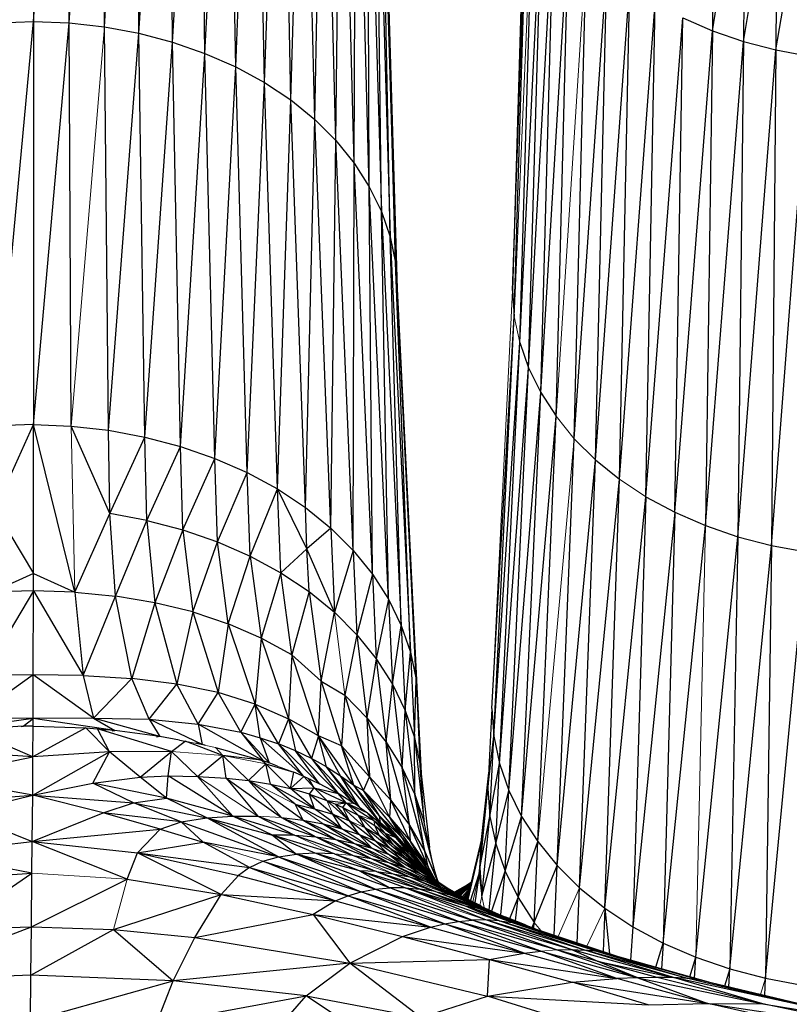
# Paper-space layout '_Bottom' of a CAD drawing. Header units: millimetres. Extents: x 0 to 1300, y 1 to 464.
# Tile 6 of 52: x 304 to 336, y 42 to 83. Entities that reach past the tile are written whole.
import ezdxf

# ---------------------------------------------------------------- set-up
doc = ezdxf.new("R2010")
doc.units = ezdxf.units.MM

psp = doc.layouts.new('_Bottom')

# ---------------------------------------------------------------- linework, layer by layer
at = {"color": 7, "linetype": 'Continuous', "lineweight": 25}
for p, q in [((304.415, 102.987), (304.415, 83.028)), ((304.415, 83.028), (305.853, 102.931)), ((305.912, 82.971), (305.853, 102.931)), ((305.912, 82.971), (307.277, 102.771)), ((307.396, 82.803), (307.277, 102.771)), ((308.851, 82.531), (308.674, 102.509)), ((308.851, 82.531), (310.032, 102.149)), ((310.265, 82.157), (310.032, 102.149)), ((310.265, 82.157), (311.337, 101.697)), ((311.624, 81.685), (311.337, 101.697)), ((311.624, 81.685), (312.576, 101.155)), ((312.915, 81.121), (312.576, 101.155)), ((312.915, 81.121), (313.736, 100.528)), ((314.123, 80.468), (313.736, 100.528)), ((314.123, 80.468), (314.803, 99.82)), ((315.234, 79.731), (314.803, 99.82)), ((315.234, 79.731), (315.766, 99.035)), ((316.238, 78.914), (315.766, 99.035)), ((316.238, 78.914), (316.619, 98.183)), ((317.125, 78.026), (316.619, 98.183)), ((317.125, 78.026), (317.354, 97.273)), ((317.891, 77.078), (317.354, 97.273)), ((317.891, 77.078), (317.968, 96.314)), ((318.531, 76.08), (317.968, 96.314)), ((318.531, 76.08), (318.454, 95.318)), ((318.454, 95.318), (319.037, 75.042)), ((319.037, 75.042), (318.808, 94.292)), ((318.808, 94.292), (319.406, 73.974)), ((319.406, 73.974), (319.024, 93.247)), ((319.024, 93.247), (319.631, 72.886)), ((319.631, 72.886), (319.095, 92.193)), ((319.095, 92.193), (319.705, 71.788)), ((325.156, 92.131), (324.546, 71.726)), ((324.546, 71.726), (325.232, 91.077)), ((324.625, 70.628), (325.232, 91.077)), ((333.016, 91.207), (332.947, 82.641)), ((332.947, 82.641), (334.31, 90.762)), ((334.31, 90.762), (334.254, 82.191)), ((334.254, 82.191), (335.655, 90.408)), ((335.655, 90.408), (335.613, 81.834)), ((324.852, 69.54), (325.451, 90.032)), ((335.613, 81.834), (337.04, 90.152)), ((324.852, 69.54), (325.808, 89.007)), ((325.224, 68.473), (325.808, 89.007)), ((325.224, 68.473), (326.298, 88.011)), ((325.734, 67.436), (326.298, 88.011)), ((325.734, 67.436), (326.915, 87.054)), ((326.377, 66.439), (326.915, 87.054)), ((327.146, 65.492), (327.654, 86.145)), ((327.146, 65.492), (328.509, 85.295)), ((328.037, 64.606), (328.509, 85.295)), ((328.037, 64.606), (329.474, 84.512)), ((329.042, 63.791), (329.474, 84.512)), ((329.042, 63.791), (330.544, 83.805)), ((330.156, 63.055), (330.544, 83.805)), ((302.833, 66.027), (304.415, 83.028)), ((302.918, 82.973), (304.415, 83.028)), ((304.415, 83.028), (304.415, 66.085)), ((304.415, 83.028), (305.912, 82.971)), ((304.415, 66.085), (305.912, 82.971)), ((305.997, 66.024), (305.912, 82.971)), ((305.912, 82.971), (307.396, 82.803)), ((307.565, 65.848), (307.396, 82.803)), ((307.396, 82.803), (308.851, 82.531)), ((330.156, 63.055), (331.706, 83.18)), ((331.366, 62.404), (331.706, 83.18)), ((331.706, 83.18), (332.947, 82.641)), ((307.565, 65.848), (308.851, 82.531)), ((309.103, 65.56), (308.851, 82.531)), ((308.851, 82.531), (310.265, 82.157)), ((331.366, 62.404), (332.947, 82.641)), ((332.947, 82.641), (332.659, 61.842)), ((332.947, 82.641), (334.254, 82.191)), ((309.103, 65.56), (310.265, 82.157)), ((310.598, 65.164), (310.265, 82.157)), ((310.265, 82.157), (311.624, 81.685)), ((332.659, 61.842), (334.254, 82.191)), ((334.254, 82.191), (334.019, 61.373)), ((334.254, 82.191), (335.613, 81.834)), ((310.598, 65.164), (311.624, 81.685)), ((312.034, 64.667), (311.624, 81.685)), ((311.624, 81.685), (312.915, 81.121)), ((334.019, 61.373), (335.613, 81.834)), ((335.613, 81.834), (335.435, 61.002)), ((335.435, 61.002), (337.011, 81.574)), ((335.613, 81.834), (337.011, 81.574)), ((312.034, 64.667), (312.915, 81.121)), ((313.398, 64.071), (312.915, 81.121)), ((312.915, 81.121), (314.123, 80.468)), ((313.398, 64.071), (314.123, 80.468)), ((314.675, 63.381), (314.123, 80.468)), ((314.123, 80.468), (315.234, 79.731)), ((314.675, 63.381), (315.234, 79.731)), ((315.85, 62.601), (315.234, 79.731)), ((315.234, 79.731), (316.238, 78.914)), ((315.85, 62.601), (316.238, 78.914)), ((316.91, 61.738), (316.238, 78.914)), ((316.238, 78.914), (317.125, 78.026)), ((316.91, 61.738), (317.125, 78.026)), ((317.848, 60.8), (317.125, 78.026)), ((317.125, 78.026), (317.891, 77.078)), ((317.848, 60.8), (317.891, 77.078)), ((318.658, 59.799), (317.891, 77.078)), ((317.891, 77.078), (318.531, 76.08)), ((318.658, 59.799), (318.531, 76.08)), ((319.334, 58.744), (318.531, 76.08)), ((318.531, 76.08), (319.037, 75.042)), ((319.334, 58.744), (319.037, 75.042)), ((319.037, 75.042), (319.869, 57.647)), ((319.037, 75.042), (319.406, 73.974)), ((319.869, 57.647), (319.406, 73.974)), ((319.406, 73.974), (320.259, 56.518)), ((319.406, 73.974), (319.631, 72.886)), ((320.259, 56.518), (319.631, 72.886)), ((319.631, 72.886), (320.496, 55.368)), ((319.631, 72.886), (319.705, 71.788)), ((320.496, 55.368), (319.705, 71.788)), ((319.705, 71.788), (320.576, 54.208)), ((324.546, 71.726), (324.625, 70.628)), ((323.676, 54.146), (324.625, 70.628)), ((323.758, 52.986), (324.625, 70.628)), ((323.758, 52.986), (324.852, 69.54)), ((323.999, 51.836), (324.852, 69.54)), ((324.852, 69.54), (325.224, 68.473)), ((323.999, 51.836), (325.224, 68.473)), ((324.392, 50.708), (325.224, 68.473)), ((325.224, 68.473), (325.734, 67.436)), ((324.392, 50.708), (325.734, 67.436)), ((324.931, 49.612), (325.734, 67.436)), ((325.734, 67.436), (326.377, 66.439)), ((324.931, 49.612), (326.377, 66.439)), ((325.61, 48.558), (326.377, 66.439)), ((302.804, 62.521), (304.415, 66.085)), ((304.415, 66.085), (302.833, 66.027)), ((304.413, 59.823), (304.415, 66.085)), ((306.148, 59.041), (304.415, 66.085)), ((304.415, 66.085), (305.997, 66.024)), ((307.621, 62.342), (305.997, 66.024)), ((305.997, 66.024), (307.565, 65.848)), ((307.621, 62.342), (307.565, 65.848)), ((307.565, 65.848), (309.103, 65.56)), ((307.621, 62.342), (309.103, 65.56)), ((309.185, 62.054), (309.103, 65.56)), ((309.103, 65.56), (310.598, 65.164)), ((326.422, 47.558), (327.146, 65.492)), ((327.146, 65.492), (328.037, 64.606)), ((309.185, 62.054), (310.598, 65.164)), ((310.7, 61.657), (310.598, 65.164)), ((310.598, 65.164), (312.034, 64.667)), ((310.7, 61.657), (312.034, 64.667)), ((312.153, 61.156), (312.034, 64.667)), ((312.034, 64.667), (313.398, 64.071)), ((326.422, 47.558), (328.037, 64.606)), ((327.363, 46.621), (328.037, 64.606)), ((328.037, 64.606), (329.042, 63.791)), ((312.153, 61.156), (313.398, 64.071)), ((313.529, 60.555), (313.398, 64.071)), ((313.398, 64.071), (314.675, 63.381)), ((327.363, 46.621), (329.042, 63.791)), ((328.426, 45.76), (329.042, 63.791)), ((313.529, 60.555), (314.675, 63.381)), ((314.814, 59.859), (314.675, 63.381)), ((315.905, 60.86), (314.675, 63.381)), ((314.675, 63.381), (315.85, 62.601)), ((328.426, 45.76), (330.156, 63.055)), ((330.156, 63.055), (329.603, 44.982)), ((330.156, 63.055), (331.366, 62.404)), ((302.804, 62.521), (304.413, 59.823)), ((315.85, 62.601), (316.91, 61.738)), ((315.905, 60.86), (315.85, 62.601)), ((306.148, 59.041), (307.621, 62.342)), ((307.858, 58.875), (307.621, 62.342)), ((309.185, 62.054), (307.621, 62.342)), ((331.366, 62.404), (329.603, 44.982)), ((331.366, 62.404), (330.882, 44.294)), ((331.366, 62.404), (332.659, 61.842)), ((307.858, 58.875), (309.185, 62.054)), ((309.185, 62.054), (309.519, 58.598)), ((309.185, 62.054), (310.7, 61.657)), ((316.91, 61.738), (315.905, 60.86)), ((316.91, 61.738), (317.848, 60.8)), ((316.91, 61.738), (317.063, 58.198)), ((330.882, 44.294), (332.659, 61.842)), ((332.659, 61.842), (334.019, 61.373)), ((310.7, 61.657), (309.519, 58.598)), ((310.7, 61.657), (311.107, 58.211)), ((310.7, 61.657), (312.153, 61.156)), ((332.247, 43.7), (334.019, 61.373)), ((334.019, 61.373), (333.685, 43.204)), ((334.019, 61.373), (335.435, 61.002)), ((311.107, 58.211), (312.153, 61.156)), ((312.599, 57.713), (312.153, 61.156)), ((312.153, 61.156), (313.529, 60.555)), ((314.814, 59.859), (315.905, 60.86)), ((315.996, 59.073), (315.905, 60.86)), ((317.063, 58.198), (315.905, 60.86)), ((333.685, 43.204), (335.435, 61.002)), ((335.435, 61.002), (335.181, 42.811)), ((335.435, 61.002), (336.891, 60.731)), ((312.599, 57.713), (313.529, 60.555)), ((313.529, 60.555), (313.989, 57.109)), ((313.529, 60.555), (314.814, 59.859)), ((317.848, 60.8), (317.063, 58.198)), ((317.848, 60.8), (318.006, 57.252)), ((317.848, 60.8), (318.658, 59.799)), ((335.181, 42.811), (336.891, 60.731)), ((304.413, 59.823), (302.677, 59.043)), ((304.413, 59.097), (304.413, 59.823)), ((304.413, 59.823), (306.148, 59.041)), ((314.814, 59.859), (313.989, 57.109)), ((315.271, 56.406), (314.814, 59.859)), ((314.814, 59.859), (315.996, 59.073)), ((318.658, 59.799), (318.006, 57.252)), ((318.658, 59.799), (318.821, 56.241)), ((318.658, 59.799), (319.334, 58.744)), ((304.413, 59.097), (302.301, 55.541)), ((304.413, 59.097), (302.677, 59.043)), ((304.406, 55.571), (304.413, 59.097)), ((304.413, 59.097), (306.511, 55.538)), ((306.148, 59.041), (304.413, 59.097)), ((306.148, 59.041), (306.511, 55.538)), ((306.148, 59.041), (307.858, 58.875)), ((306.511, 55.538), (307.858, 58.875)), ((308.544, 55.418), (307.858, 58.875)), ((309.519, 58.598), (307.858, 58.875)), ((315.996, 59.073), (315.271, 56.406)), ((315.996, 59.073), (316.509, 55.301)), ((315.996, 59.073), (317.063, 58.198)), ((309.519, 58.598), (308.544, 55.418)), ((309.519, 58.598), (310.441, 55.181)), ((311.107, 58.211), (309.519, 58.598)), ((319.334, 58.744), (318.821, 56.241)), ((319.334, 58.744), (319.501, 55.177)), ((319.334, 58.744), (319.869, 57.647)), ((311.107, 58.211), (310.441, 55.181)), ((311.107, 58.211), (312.177, 54.819)), ((311.107, 58.211), (312.599, 57.713)), ((316.509, 55.301), (317.063, 58.198)), ((317.063, 58.198), (318.006, 57.252)), ((312.599, 57.713), (312.177, 54.819)), ((312.599, 57.713), (313.739, 54.331)), ((313.989, 57.109), (312.599, 57.713)), ((319.501, 55.177), (319.869, 57.647)), ((319.869, 57.647), (320.039, 54.069)), ((319.869, 57.647), (320.259, 56.518)), ((318.006, 57.252), (317.5, 54.719)), ((318.006, 57.252), (318.433, 53.76)), ((318.006, 57.252), (318.821, 56.241)), ((313.989, 57.109), (313.739, 54.331)), ((313.989, 57.109), (315.14, 53.724)), ((315.271, 56.406), (313.989, 57.109)), ((315.271, 56.406), (315.14, 53.724)), ((316.396, 53.009), (315.271, 56.406)), ((316.509, 55.301), (315.271, 56.406)), ((320.039, 54.069), (320.259, 56.518)), ((320.259, 56.518), (320.431, 52.93)), ((320.259, 56.518), (320.496, 55.368)), ((318.821, 56.241), (318.433, 53.76)), ((318.821, 56.241), (319.24, 52.736)), ((318.821, 56.241), (319.501, 55.177)), ((304.406, 55.571), (301.869, 53.753)), ((304.406, 55.571), (302.301, 55.541)), ((304.4, 53.731), (304.406, 55.571)), ((306.932, 53.75), (304.406, 55.571)), ((306.511, 55.538), (304.406, 55.571)), ((306.511, 55.538), (306.932, 53.75)), ((306.511, 55.538), (308.544, 55.418)), ((306.932, 53.75), (308.544, 55.418)), ((309.277, 53.698), (308.544, 55.418)), ((310.441, 55.181), (308.544, 55.418)), ((309.277, 53.698), (310.441, 55.181)), ((311.337, 53.499), (310.441, 55.181)), ((312.177, 54.819), (310.441, 55.181)), ((316.396, 53.009), (316.509, 55.301)), ((316.509, 55.301), (317.359, 52.582)), ((316.509, 55.301), (317.5, 54.719)), ((319.24, 52.736), (319.501, 55.177)), ((319.501, 55.177), (319.912, 51.657)), ((319.501, 55.177), (320.039, 54.069)), ((320.431, 52.93), (320.496, 55.368)), ((320.496, 55.368), (320.67, 51.77)), ((320.496, 55.368), (320.576, 54.208)), ((311.337, 53.499), (312.177, 54.819)), ((313.133, 53.151), (312.177, 54.819)), ((313.739, 54.331), (312.177, 54.819)), ((317.5, 54.719), (317.359, 52.582)), ((317.5, 54.719), (318.543, 51.279)), ((317.5, 54.719), (318.433, 53.76)), ((313.133, 53.151), (313.739, 54.331)), ((313.947, 52.924), (313.739, 54.331)), ((314.71, 52.665), (313.739, 54.331)), ((313.739, 54.331), (315.14, 53.724)), ((319.912, 51.657), (320.039, 54.069)), ((320.039, 54.069), (320.446, 50.535)), ((320.039, 54.069), (320.431, 52.93)), ((320.67, 51.77), (320.576, 54.208)), ((320.576, 54.208), (320.708, 51.435)), ((323.676, 54.146), (323.518, 50.788)), ((323.676, 54.146), (323.758, 52.986)), ((304.4, 53.731), (300.635, 53.196)), ((304.4, 53.731), (301.869, 53.753)), ((303.983, 53.41), (303.329, 53.368)), ((303.983, 53.41), (303.905, 53.392)), ((303.912, 53.392), (303.983, 53.41)), ((303.983, 53.41), (304.4, 53.731)), ((304.399, 53.413), (303.983, 53.41)), ((304.393, 52.118), (304.399, 53.413)), ((304.399, 53.413), (304.4, 53.731)), ((304.399, 53.413), (306.617, 53.336)), ((306.932, 53.75), (304.4, 53.731)), ((307.832, 53.23), (304.4, 53.731)), ((306.932, 53.75), (307.832, 53.23)), ((309.727, 52.973), (306.932, 53.75)), ((306.932, 53.75), (309.277, 53.698)), ((309.277, 53.698), (309.727, 52.973)), ((311.5, 52.639), (309.277, 53.698)), ((309.277, 53.698), (311.337, 53.499)), ((311.337, 53.499), (311.5, 52.639)), ((314.07, 51.948), (311.337, 53.499)), ((311.337, 53.499), (313.133, 53.151)), ((315.14, 53.724), (314.71, 52.665)), ((315.14, 53.724), (315.425, 52.375)), ((315.14, 53.724), (316.096, 52.054)), ((316.396, 53.009), (315.14, 53.724)), ((318.433, 53.76), (318.543, 51.279)), ((318.433, 53.76), (319.44, 50.296)), ((318.433, 53.76), (319.24, 52.736)), ((304.393, 52.118), (301.68, 53.3)), ((306.617, 53.336), (304.393, 52.118)), ((307.605, 52.333), (306.617, 53.336)), ((306.617, 53.336), (307.101, 53.3)), ((307.605, 52.333), (307.101, 53.3)), ((310.221, 52.348), (307.101, 53.3)), ((307.101, 53.3), (307.453, 53.25)), ((307.832, 53.23), (307.454, 53.25)), ((307.729, 53.211), (307.832, 53.23)), ((309.727, 52.973), (307.832, 53.23)), ((313.133, 53.151), (314.07, 51.948)), ((314.317, 51.865), (313.133, 53.151)), ((313.133, 53.151), (313.947, 52.924)), ((316.396, 53.009), (316.096, 52.054)), ((316.726, 51.705), (316.396, 53.009)), ((317.32, 51.328), (316.396, 53.009)), ((317.88, 50.926), (316.396, 53.009)), ((317.359, 52.582), (316.396, 53.009)), ((323.518, 50.788), (323.758, 52.986)), ((323.601, 49.617), (323.758, 52.986)), ((323.758, 52.986), (323.999, 51.836)), ((309.727, 52.973), (309.587, 52.952)), ((310.557, 52.817), (309.727, 52.973)), ((310.221, 52.348), (310.787, 52.784)), ((310.557, 52.817), (310.787, 52.784)), ((312.369, 52.172), (310.787, 52.784)), ((311.5, 52.639), (311.23, 52.69)), ((311.5, 52.639), (311.479, 52.636)), ((311.625, 52.605), (311.5, 52.639)), ((313.947, 52.924), (314.317, 51.865)), ((313.947, 52.924), (315.768, 51.301)), ((313.947, 52.924), (314.71, 52.665)), ((315.768, 51.301), (314.71, 52.665)), ((316.443, 50.986), (314.71, 52.665)), ((315.425, 52.375), (314.71, 52.665)), ((317.88, 50.926), (317.359, 52.582)), ((318.284, 50.712), (317.359, 52.582)), ((319.44, 50.296), (319.24, 52.736)), ((319.24, 52.736), (320.214, 49.246)), ((319.24, 52.736), (319.912, 51.657)), ((320.446, 50.535), (320.431, 52.93)), ((320.431, 52.93), (320.833, 49.379)), ((320.431, 52.93), (320.67, 51.77)), ((304.393, 52.118), (301.184, 52.335)), ((304.384, 50.512), (307.605, 52.333)), ((307.605, 52.333), (304.393, 52.118)), ((306.906, 51.017), (307.605, 52.333)), ((310.221, 52.348), (307.605, 52.333)), ((308.902, 51.267), (307.605, 52.333)), ((308.902, 51.267), (310.221, 52.348)), ((310.07, 51.316), (310.221, 52.348)), ((311.314, 51.295), (310.221, 52.348)), ((311.314, 51.295), (312.369, 52.172)), ((312.062, 52.512), (312.369, 52.172)), ((312.062, 52.512), (313.985, 51.976)), ((312.513, 51.224), (312.369, 52.172)), ((313.448, 51.126), (312.369, 52.172)), ((313.985, 51.976), (312.369, 52.172)), ((316.443, 50.986), (315.425, 52.375)), ((315.425, 52.375), (317.216, 50.573)), ((316.096, 52.054), (315.425, 52.375)), ((300.131, 51.248), (304.393, 52.118)), ((304.384, 50.512), (304.393, 52.118)), ((313.448, 51.126), (314.178, 51.83)), ((314.178, 51.83), (313.985, 51.976)), ((314.073, 51.947), (313.985, 51.976)), ((314.07, 51.948), (314.07, 51.948)), ((314.317, 51.865), (314.07, 51.948)), ((314.07, 51.948), (314.07, 51.948)), ((314.178, 51.83), (314.073, 51.947)), ((314.373, 50.976), (314.178, 51.83)), ((314.178, 51.83), (315.224, 50.784)), ((314.178, 51.83), (315.356, 51.476)), ((314.317, 51.865), (314.299, 51.864)), ((314.317, 51.865), (314.3, 51.863)), ((314.301, 51.863), (314.317, 51.865)), ((314.302, 51.863), (314.317, 51.865)), ((314.672, 51.727), (314.317, 51.865)), ((316.096, 52.054), (317.216, 50.573)), ((316.096, 52.054), (317.859, 50.179)), ((316.726, 51.705), (316.096, 52.054)), ((320.833, 49.379), (320.67, 51.77)), ((320.67, 51.77), (321.057, 48.315)), ((323.601, 49.617), (323.999, 51.836)), ((323.843, 48.458), (323.999, 51.836)), ((323.999, 51.836), (324.392, 50.708)), ((315.224, 50.784), (315.356, 51.476)), ((315.773, 51.299), (315.356, 51.476)), ((317.859, 50.179), (316.726, 51.705)), ((318.122, 50.002), (316.726, 51.705)), ((316.726, 51.705), (317.32, 51.328)), ((318.122, 50.002), (317.32, 51.328)), ((318.999, 49.34), (317.32, 51.328)), ((317.32, 51.328), (317.88, 50.926)), ((320.214, 49.246), (319.912, 51.657)), ((319.912, 51.657), (320.86, 48.14)), ((319.912, 51.657), (320.446, 50.535)), ((323.544, 51.341), (323.182, 47.456)), ((323.222, 48.391), (323.549, 51.452)), ((304.384, 50.512), (300.131, 51.248)), ((304.384, 50.512), (306.906, 51.017)), ((306.906, 51.017), (308.902, 51.267)), ((310.009, 50.386), (306.906, 51.017)), ((308.624, 50.182), (306.906, 51.017)), ((308.902, 51.267), (310.07, 51.316)), ((310.009, 50.386), (308.902, 51.267)), ((310.009, 50.386), (310.07, 51.316)), ((310.07, 51.316), (311.314, 51.295)), ((312.793, 49.624), (310.07, 51.316)), ((312.793, 49.624), (311.314, 51.295)), ((311.314, 51.295), (312.513, 51.224)), ((312.513, 51.224), (313.849, 49.622)), ((312.513, 51.224), (314.834, 49.564)), ((312.513, 51.224), (313.448, 51.126)), ((315.747, 49.455), (313.448, 51.126)), ((314.834, 49.564), (313.448, 51.126)), ((313.448, 51.126), (314.373, 50.976)), ((315.411, 50.131), (314.373, 50.976)), ((314.373, 50.976), (316.233, 49.936)), ((314.373, 50.976), (315.224, 50.784)), ((315.224, 50.784), (315.773, 51.299)), ((315.768, 51.301), (315.766, 51.302)), ((315.768, 51.301), (315.77, 51.3)), ((315.768, 51.301), (315.768, 51.301)), ((316.218, 50.816), (315.773, 51.299)), ((315.989, 51.202), (315.773, 51.299)), ((316.218, 50.816), (315.989, 51.202)), ((316.081, 51.155), (315.989, 51.202)), ((316.081, 51.155), (316.443, 50.986)), ((316.416, 50.983), (316.443, 50.986)), ((317.214, 50.574), (316.443, 50.986)), ((318.999, 49.34), (317.88, 50.926)), ((318.965, 49.641), (317.88, 50.926)), ((317.88, 50.926), (318.284, 50.712)), ((318.284, 50.712), (318.543, 51.279)), ((319.393, 49.567), (318.543, 51.279)), ((318.543, 51.279), (319.44, 50.296)), ((300.139, 50.184), (304.384, 50.512)), ((301.405, 49.769), (304.384, 50.512)), ((304.366, 48.555), (304.384, 50.512)), ((307.351, 49.768), (304.384, 50.512)), ((304.384, 50.512), (308.624, 50.182)), ((315.224, 50.784), (316.218, 50.816)), ((316.233, 49.936), (315.224, 50.784)), ((316.012, 50.555), (315.224, 50.784)), ((316.012, 50.555), (316.218, 50.816)), ((316.233, 49.936), (316.012, 50.555)), ((316.994, 49.704), (316.012, 50.555)), ((316.012, 50.555), (316.743, 50.291)), ((316.743, 50.291), (316.218, 50.816)), ((317.554, 50.194), (316.218, 50.816)), ((316.218, 50.816), (317.215, 50.573)), ((317.215, 50.573), (317.183, 50.59)), ((317.554, 50.194), (317.215, 50.573)), ((317.868, 50.173), (317.215, 50.573)), ((317.216, 50.573), (317.216, 50.573)), ((317.859, 50.179), (317.216, 50.573)), ((317.216, 50.573), (317.216, 50.573)), ((318.965, 49.641), (318.284, 50.712)), ((319.918, 48.711), (318.284, 50.712)), ((318.284, 50.712), (319.393, 49.567)), ((320.86, 48.14), (320.446, 50.535)), ((321.372, 46.988), (320.446, 50.535)), ((320.446, 50.535), (320.833, 49.379)), ((323.182, 47.456), (323.518, 50.788)), ((323.518, 50.788), (323.601, 49.617)), ((323.843, 48.458), (324.392, 50.708)), ((324.238, 47.32), (324.392, 50.708)), ((324.392, 50.708), (324.931, 49.612)), ((307.351, 49.768), (308.624, 50.182)), ((308.624, 50.182), (310.009, 50.386)), ((310.63, 49.389), (308.624, 50.182)), ((308.624, 50.182), (311.699, 49.554)), ((311.699, 49.554), (310.009, 50.386)), ((312.793, 49.624), (310.009, 50.386)), ((315.747, 49.455), (315.411, 50.131)), ((315.411, 50.131), (317.375, 49.099)), ((315.411, 50.131), (316.233, 49.936)), ((317.7, 49.436), (316.743, 50.291)), ((316.743, 50.291), (317.108, 50.138)), ((316.743, 50.291), (317.554, 50.194)), ((317.108, 50.138), (317.554, 50.194)), ((317.7, 49.436), (317.108, 50.138)), ((317.108, 50.138), (317.423, 49.994)), ((317.423, 49.994), (317.554, 50.194)), ((318.055, 49.664), (317.554, 50.194)), ((317.554, 50.194), (318.717, 49.451)), ((317.554, 50.194), (318.449, 49.77)), ((317.554, 50.194), (317.868, 50.173)), ((317.859, 50.179), (317.858, 50.179)), ((317.858, 50.179), (317.859, 50.179)), ((317.858, 50.179), (317.859, 50.179)), ((317.865, 50.174), (317.859, 50.179)), ((318.122, 50.002), (317.874, 50.169)), ((319.393, 49.567), (319.44, 50.296)), ((320.257, 48.565), (319.44, 50.296)), ((319.44, 50.296), (320.214, 49.246)), ((301.405, 49.769), (304.366, 48.555)), ((304.366, 48.555), (307.351, 49.768)), ((309.738, 49.083), (307.351, 49.768)), ((310.63, 49.389), (307.351, 49.768)), ((317.375, 49.099), (316.233, 49.936)), ((316.233, 49.936), (316.994, 49.704)), ((317.375, 49.099), (316.994, 49.704)), ((318.101, 48.862), (316.994, 49.704)), ((316.994, 49.704), (317.7, 49.436)), ((317.7, 49.436), (317.423, 49.994)), ((318.356, 49.134), (317.423, 49.994)), ((317.423, 49.994), (318.055, 49.664)), ((318.356, 49.134), (318.055, 49.664)), ((318.965, 48.8), (318.055, 49.664)), ((318.055, 49.664), (318.757, 49.229)), ((318.115, 50.002), (318.122, 50.002)), ((318.122, 50.002), (318.219, 49.929)), ((318.717, 49.451), (318.449, 49.77)), ((318.449, 49.77), (319.515, 48.892)), ((309.738, 49.083), (310.63, 49.389)), ((310.63, 49.389), (311.699, 49.554)), ((310.63, 49.389), (314.717, 47.923)), ((311.699, 49.554), (312.793, 49.624)), ((315.464, 48.029), (311.699, 49.554)), ((314.717, 47.923), (311.699, 49.554)), ((311.699, 49.554), (314.467, 48.83)), ((314.467, 48.83), (312.793, 49.624)), ((315.393, 48.823), (312.793, 49.624)), ((312.793, 49.624), (313.849, 49.622)), ((313.849, 49.622), (315.393, 48.823)), ((313.849, 49.622), (316.28, 48.759)), ((314.834, 49.564), (317.118, 48.643)), ((314.834, 49.564), (316.28, 48.759)), ((314.834, 49.564), (315.747, 49.455)), ((315.747, 49.455), (317.118, 48.643)), ((315.747, 49.455), (317.905, 48.48)), ((315.747, 49.455), (316.592, 49.298)), ((316.592, 49.298), (317.905, 48.48)), ((316.592, 49.298), (318.64, 48.275)), ((316.592, 49.298), (317.375, 49.099)), ((318.101, 48.862), (317.7, 49.436)), ((318.774, 48.589), (317.7, 49.436)), ((318.65, 49.604), (318.999, 49.34)), ((319.196, 48.916), (318.717, 49.451)), ((318.717, 49.451), (319.638, 48.735)), ((318.717, 49.451), (319.515, 48.892)), ((319.515, 48.892), (318.965, 49.641)), ((318.999, 49.34), (318.965, 49.641)), ((320.167, 48.252), (318.965, 49.641)), ((318.965, 49.641), (319.918, 48.711)), ((318.972, 49.339), (318.999, 49.34)), ((319.515, 48.892), (318.999, 49.34)), ((319.918, 48.711), (319.393, 49.567)), ((320.762, 47.698), (319.393, 49.567)), ((319.393, 49.567), (320.257, 48.565)), ((321.188, 47.693), (320.833, 49.379)), ((323.182, 47.456), (323.601, 49.617)), ((323.265, 46.271), (323.601, 49.617)), ((323.601, 49.617), (323.843, 48.458)), ((324.238, 47.32), (324.931, 49.612)), ((324.78, 46.214), (324.931, 49.612)), ((324.931, 49.612), (325.61, 48.558)), ((304.366, 48.555), (309.738, 49.083)), ((308.789, 48.088), (309.738, 49.083)), ((309.738, 49.083), (311.542, 48.529)), ((318.64, 48.275), (317.375, 49.099)), ((317.375, 49.099), (318.101, 48.862)), ((318.64, 48.275), (318.101, 48.862)), ((319.324, 48.032), (318.101, 48.862)), ((318.101, 48.862), (318.774, 48.589)), ((318.774, 48.589), (318.356, 49.134)), ((319.399, 48.282), (318.356, 49.134)), ((318.965, 48.8), (318.356, 49.134)), ((318.965, 48.8), (318.757, 49.229)), ((318.757, 49.229), (319.532, 48.435)), ((318.757, 49.229), (319.196, 48.916)), ((319.532, 48.435), (319.196, 48.916)), ((319.196, 48.916), (319.638, 48.735)), ((319.196, 48.916), (320.202, 48.06)), ((319.638, 48.735), (319.515, 48.892)), ((319.515, 48.892), (320.889, 47.409)), ((320.167, 48.252), (319.515, 48.892)), ((320.257, 48.565), (320.214, 49.246)), ((321.003, 47.495), (320.214, 49.246)), ((320.214, 49.246), (320.86, 48.14)), ((299.936, 48.088), (304.366, 48.555)), ((304.353, 47.233), (304.366, 48.555)), ((308.356, 46.972), (304.366, 48.555)), ((304.366, 48.555), (308.789, 48.088)), ((308.789, 48.088), (311.542, 48.529)), ((313.495, 47.47), (311.542, 48.529)), ((314.717, 47.923), (311.542, 48.529)), ((316.259, 48.069), (314.467, 48.83)), ((314.467, 48.83), (315.464, 48.029)), ((317.066, 48.048), (314.467, 48.83)), ((315.393, 48.823), (314.467, 48.83)), ((315.393, 48.823), (317.855, 47.973)), ((315.393, 48.823), (316.28, 48.759)), ((316.28, 48.759), (318.614, 47.849)), ((316.28, 48.759), (317.855, 47.973)), ((316.28, 48.759), (317.118, 48.643)), ((317.118, 48.643), (318.614, 47.849)), ((317.118, 48.643), (319.339, 47.678)), ((317.118, 48.643), (317.905, 48.48)), ((317.905, 48.48), (319.339, 47.678)), ((317.905, 48.48), (320.022, 47.467)), ((317.905, 48.48), (318.64, 48.275)), ((319.324, 48.032), (318.774, 48.589)), ((319.96, 47.754), (318.774, 48.589)), ((318.774, 48.589), (319.399, 48.282)), ((319.399, 48.282), (318.965, 48.8)), ((319.98, 47.942), (318.965, 48.8)), ((319.532, 48.435), (318.965, 48.8)), ((319.98, 47.942), (319.532, 48.435)), ((320.202, 48.06), (319.638, 48.735)), ((319.638, 48.735), (320.889, 47.409)), ((320.167, 48.252), (319.918, 48.711)), ((320.446, 47.95), (319.918, 48.711)), ((320.836, 47.466), (319.918, 48.711)), ((319.918, 48.711), (320.762, 47.698)), ((320.762, 47.698), (320.257, 48.565)), ((321.244, 47.005), (320.257, 48.565)), ((320.257, 48.565), (321.003, 47.495)), ((323.258, 48.728), (322.64, 46.145)), ((323.265, 46.271), (323.843, 48.458)), ((323.565, 45.696), (323.843, 48.458)), ((323.843, 48.458), (324.238, 47.32)), ((324.78, 46.214), (325.61, 48.558)), ((325.463, 45.152), (325.61, 48.558)), ((325.61, 48.558), (326.422, 47.558)), ((304.353, 47.233), (299.936, 48.088)), ((308.356, 46.972), (308.789, 48.088)), ((312.307, 46.33), (308.789, 48.088)), ((308.789, 48.088), (313.033, 47.133)), ((308.789, 48.088), (313.495, 47.47)), ((314.717, 47.923), (315.464, 48.029)), ((316.259, 48.069), (315.464, 48.029)), ((318.778, 46.558), (315.464, 48.029)), ((319.396, 46.611), (315.464, 48.029)), ((318.119, 47.33), (315.464, 48.029)), ((318.119, 47.33), (316.259, 48.069)), ((318.831, 47.294), (316.259, 48.069)), ((317.066, 48.048), (316.259, 48.069)), ((317.066, 48.048), (318.831, 47.294)), ((318.64, 48.275), (319.324, 48.032)), ((320.022, 47.467), (319.324, 48.032)), ((320.659, 47.217), (319.324, 48.032)), ((319.324, 48.032), (319.96, 47.754)), ((319.96, 47.754), (319.399, 48.282)), ((320.55, 47.44), (319.399, 48.282)), ((319.399, 48.282), (319.98, 47.942)), ((320.993, 47.202), (320.062, 48.041)), ((320.522, 47.571), (320.062, 48.041)), ((320.109, 48.25), (320.167, 48.252)), ((320.446, 47.95), (320.167, 48.252)), ((320.202, 48.06), (321.069, 47.143)), ((320.202, 48.06), (320.889, 47.409)), ((321.003, 47.495), (320.86, 48.14)), ((320.86, 48.14), (321.401, 46.888)), ((320.86, 48.14), (321.372, 46.988)), ((322.64, 46.144), (323.222, 48.391)), ((322.689, 46.12), (323.222, 48.391)), ((323.222, 48.391), (323.143, 47.204)), ((323.222, 48.391), (323.182, 47.456)), ((313.495, 47.47), (314.052, 47.738)), ((314.052, 47.738), (314.717, 47.923)), ((317.634, 46.281), (314.052, 47.738)), ((314.052, 47.738), (318.188, 46.449)), ((314.717, 47.923), (318.778, 46.558)), ((314.717, 47.923), (318.188, 46.449)), ((317.855, 47.973), (320.222, 47.073)), ((317.855, 47.973), (318.614, 47.849)), ((318.614, 47.849), (320.222, 47.073)), ((318.614, 47.849), (320.883, 46.894)), ((318.614, 47.849), (319.339, 47.678)), ((319.339, 47.678), (320.883, 46.894)), ((319.339, 47.678), (321.51, 46.676)), ((319.339, 47.678), (320.022, 47.467)), ((320.659, 47.217), (319.96, 47.754)), ((321.252, 46.932), (319.96, 47.754)), ((319.96, 47.754), (320.55, 47.44)), ((320.55, 47.44), (319.98, 47.942)), ((319.98, 47.942), (320.522, 47.571)), ((320.388, 47.949), (320.446, 47.95)), ((320.708, 47.604), (320.446, 47.95)), ((321.202, 47.038), (320.762, 47.698)), ((320.762, 47.698), (321.211, 47.031)), ((300.345, 46.972), (304.353, 47.233)), ((300.872, 44.856), (304.353, 47.233)), ((304.33, 44.976), (304.353, 47.233)), ((313.495, 47.47), (313.033, 47.133)), ((313.495, 47.47), (317.115, 46.061)), ((313.495, 47.47), (317.634, 46.281)), ((318.119, 47.33), (319.396, 46.611)), ((320.031, 46.611), (318.119, 47.33)), ((320.671, 46.559), (318.119, 47.33)), ((318.831, 47.294), (318.119, 47.33)), ((318.831, 47.294), (320.671, 46.559)), ((318.831, 47.294), (321.306, 46.46)), ((318.831, 47.294), (319.535, 47.207)), ((319.535, 47.207), (321.306, 46.46)), ((319.535, 47.207), (320.222, 47.073)), ((321.51, 46.676), (320.022, 47.467)), ((320.022, 47.467), (320.659, 47.217)), ((321.341, 46.929), (320.522, 47.571)), ((321.1, 47.094), (320.522, 47.571)), ((321.252, 46.932), (320.55, 47.44)), ((320.55, 47.44), (321.1, 47.094)), ((321.51, 46.676), (320.659, 47.217)), ((322.098, 46.419), (320.659, 47.217)), ((320.659, 47.217), (321.252, 46.932)), ((321.088, 47.128), (320.889, 47.409)), ((320.889, 47.409), (321.067, 47.198)), ((320.889, 47.409), (321.132, 47.093)), ((321.298, 46.963), (321.003, 47.495)), ((321.067, 47.198), (321.148, 47.081)), ((321.067, 47.198), (321.148, 47.08)), ((322.779, 46.074), (323.143, 47.204)), ((323.143, 47.204), (322.969, 45.978)), ((323.143, 47.204), (323.182, 47.456)), ((323.143, 47.204), (323.265, 46.271)), ((323.182, 47.456), (323.265, 46.271)), ((323.685, 45.642), (324.238, 47.32)), ((324.052, 45.478), (324.238, 47.32)), ((324.238, 47.32), (324.78, 46.214)), ((325.463, 45.152), (326.422, 47.558)), ((326.3, 44.628), (326.422, 47.558)), ((326.422, 47.558), (327.363, 46.621)), ((304.33, 44.976), (308.356, 46.972)), ((308.356, 46.972), (312.307, 46.33)), ((313.033, 47.133), (312.307, 46.33)), ((313.033, 47.133), (317.115, 46.061)), ((320.222, 47.073), (321.927, 46.316)), ((320.222, 47.073), (322.527, 46.13)), ((320.222, 47.073), (320.883, 46.894)), ((320.883, 46.894), (322.527, 46.13)), ((320.883, 46.894), (323.099, 45.904)), ((320.883, 46.894), (321.51, 46.676)), ((322.098, 46.419), (321.252, 46.932)), ((321.372, 46.988), (321.419, 46.876)), ((322.805, 46.835), (322.156, 46.41)), ((322.792, 46.782), (322.251, 46.355)), ((322.348, 46.55), (322.807, 46.842)), ((322.594, 46.655), (322.8, 46.812)), ((322.594, 46.655), (322.798, 46.806)), ((317.634, 46.281), (318.188, 46.449)), ((318.188, 46.449), (318.778, 46.558)), ((321.688, 45.104), (318.188, 46.449)), ((318.188, 46.449), (322.276, 45.204)), ((318.778, 46.558), (319.396, 46.611)), ((322.276, 45.204), (318.778, 46.558)), ((318.778, 46.558), (322.857, 45.258)), ((322.857, 45.258), (319.396, 46.611)), ((320.031, 46.611), (319.396, 46.611)), ((323.43, 45.267), (320.031, 46.611)), ((323.992, 45.231), (320.031, 46.611)), ((322.578, 45.845), (320.031, 46.611)), ((320.031, 46.611), (320.671, 46.559)), ((322.578, 45.845), (320.671, 46.559)), ((320.671, 46.559), (323.155, 45.735)), ((321.306, 46.46), (320.671, 46.559)), ((321.306, 46.46), (323.155, 45.735)), ((321.306, 46.46), (323.718, 45.582)), ((321.306, 46.46), (321.927, 46.316)), ((323.099, 45.904), (321.51, 46.676)), ((321.51, 46.676), (322.098, 46.419)), ((323.239, 45.841), (322.098, 46.419)), ((323.099, 45.904), (322.098, 46.419)), ((322.557, 46.683), (322.107, 46.438)), ((322.348, 46.55), (322.128, 46.426)), ((322.348, 46.55), (322.149, 46.414)), ((322.171, 46.401), (322.594, 46.655)), ((322.197, 46.386), (322.594, 46.655)), ((322.594, 46.655), (322.245, 46.358)), ((322.261, 46.35), (322.732, 46.68)), ((322.299, 46.328), (322.732, 46.68)), ((322.732, 46.68), (322.326, 46.312)), ((322.732, 46.68), (322.354, 46.296)), ((322.77, 46.69), (322.357, 46.294)), ((322.719, 46.559), (322.443, 46.245)), ((322.446, 46.243), (322.706, 46.526)), ((322.678, 46.453), (322.501, 46.215)), ((322.672, 46.438), (322.503, 46.214)), ((322.547, 46.192), (322.662, 46.414)), ((322.571, 46.18), (322.771, 46.693)), ((322.725, 46.498), (322.606, 46.162)), ((322.778, 46.722), (322.732, 46.68)), ((322.732, 46.68), (322.778, 46.722)), ((327.27, 44.302), (327.363, 46.621)), ((327.363, 46.621), (328.426, 45.76)), ((307.785, 44.856), (312.307, 46.33)), ((311.196, 44.529), (312.307, 46.33)), ((312.307, 46.33), (316.164, 45.494)), ((312.307, 46.33), (317.115, 46.061)), ((317.115, 46.061), (316.164, 45.494)), ((317.115, 46.061), (317.634, 46.281)), ((317.115, 46.061), (321.098, 44.961)), ((321.098, 44.961), (317.634, 46.281)), ((317.634, 46.281), (321.688, 45.104)), ((321.927, 46.316), (323.718, 45.582)), ((321.927, 46.316), (324.261, 45.387)), ((321.927, 46.316), (322.527, 46.13)), ((322.527, 46.13), (323.099, 45.904)), ((322.625, 46.343), (322.533, 46.199)), ((322.558, 46.186), (322.631, 46.334)), ((324.432, 45.319), (324.78, 46.214)), ((324.679, 45.221), (324.78, 46.214)), ((324.78, 46.214), (325.463, 45.152)), ((323.992, 45.231), (322.578, 45.845)), ((324.54, 45.152), (322.578, 45.845)), ((325.071, 45.031), (322.578, 45.845)), ((323.155, 45.735), (322.578, 45.845)), ((323.155, 45.735), (325.071, 45.031)), ((323.155, 45.735), (325.583, 44.869)), ((323.718, 45.582), (323.155, 45.735)), ((323.718, 45.582), (325.583, 44.869)), ((323.718, 45.582), (324.261, 45.387)), ((328.426, 45.76), (328.356, 43.937)), ((328.426, 45.76), (329.603, 44.982)), ((328.426, 45.76), (328.628, 43.845)), ((311.196, 44.529), (316.164, 45.494)), ((316.164, 45.494), (317.718, 43.443)), ((316.164, 45.494), (319.926, 44.564)), ((316.164, 45.494), (321.098, 44.961)), ((321.688, 45.104), (322.276, 45.204)), ((322.276, 45.204), (322.857, 45.258)), ((325.734, 43.954), (322.276, 45.204)), ((326.395, 44.004), (322.276, 45.204)), ((323.43, 45.267), (322.857, 45.258)), ((326.395, 44.004), (322.857, 45.258)), ((327.011, 44.017), (322.857, 45.258)), ((327.011, 44.017), (323.43, 45.267)), ((327.583, 43.993), (323.43, 45.267)), ((323.992, 45.231), (323.43, 45.267)), ((327.583, 43.993), (323.992, 45.231)), ((328.114, 43.932), (323.992, 45.231)), ((323.992, 45.231), (324.54, 45.152)), ((325.125, 45.044), (324.261, 45.387)), ((324.54, 45.152), (328.114, 43.932)), ((328.609, 43.833), (324.54, 45.152)), ((324.54, 45.152), (325.071, 45.031)), ((325.373, 44.949), (325.463, 45.152)), ((325.439, 44.924), (325.463, 45.152)), ((298.335, 42.706), (304.33, 44.976)), ((300.872, 44.856), (304.33, 44.976)), ((304.311, 42.942), (304.33, 44.976)), ((304.311, 42.942), (307.785, 44.856)), ((304.33, 44.976), (307.785, 44.856)), ((307.785, 44.856), (310.281, 42.706)), ((307.785, 44.856), (311.196, 44.529)), ((319.926, 44.564), (321.098, 44.961)), ((321.098, 44.961), (321.688, 45.104)), ((321.098, 44.961), (325.036, 43.87)), ((325.036, 43.87), (321.688, 45.104)), ((321.688, 45.104), (325.734, 43.954)), ((325.071, 45.031), (328.609, 43.833)), ((325.071, 45.031), (325.583, 44.869)), ((325.071, 45.031), (328.946, 43.738)), ((325.583, 44.869), (328.952, 43.736)), ((329.603, 44.982), (329.511, 43.578)), ((329.603, 44.982), (330.882, 44.294)), ((310.281, 42.706), (311.196, 44.529)), ((311.196, 44.529), (317.718, 43.443)), ((317.718, 43.443), (319.926, 44.564)), ((319.926, 44.564), (323.58, 43.608)), ((319.926, 44.564), (325.036, 43.87)), ((330.578, 43.277), (330.882, 44.294)), ((330.882, 44.294), (330.812, 43.211)), ((330.882, 44.294), (332.247, 43.7)), ((323.58, 43.608), (325.036, 43.87)), ((325.036, 43.87), (325.734, 43.954)), ((325.036, 43.87), (328.938, 42.8)), ((325.734, 43.954), (329.821, 42.838)), ((328.938, 42.8), (325.734, 43.954)), ((326.395, 44.004), (327.011, 44.017)), ((329.821, 42.838), (326.395, 44.004)), ((328.108, 43.527), (326.395, 44.004)), ((328.108, 43.527), (327.011, 44.017)), ((331.318, 42.84), (327.011, 44.017)), ((327.011, 44.017), (327.583, 43.993)), ((331.318, 42.84), (327.583, 43.993)), ((331.917, 42.8), (327.583, 43.993)), ((328.114, 43.932), (327.583, 43.993)), ((328.114, 43.932), (331.917, 42.8)), ((332.437, 42.728), (328.114, 43.932)), ((328.609, 43.833), (328.114, 43.932)), ((317.718, 43.443), (323.58, 43.608)), ((323.503, 42.057), (323.58, 43.608)), ((323.58, 43.608), (327.06, 42.648)), ((323.58, 43.608), (328.938, 42.8)), ((329.821, 42.838), (328.108, 43.527)), ((330.622, 42.852), (328.108, 43.527)), ((328.108, 43.527), (331.318, 42.84)), ((328.609, 43.833), (332.437, 42.728)), ((332.895, 42.622), (328.609, 43.833)), ((331.995, 42.876), (332.247, 43.7)), ((332.194, 42.82), (332.247, 43.7)), ((332.247, 43.7), (333.685, 43.204)), ((317.718, 43.443), (310.281, 42.706)), ((315.876, 42.076), (317.718, 43.443)), ((320.697, 41.17), (317.718, 43.443)), ((317.718, 43.443), (323.503, 42.057)), ((333.685, 43.204), (333.464, 42.487)), ((333.644, 42.444), (333.685, 43.204)), ((333.685, 43.204), (335.181, 42.811)), ((304.311, 42.942), (298.335, 42.706)), ((304.297, 41.031), (304.311, 42.942)), ((304.297, 41.031), (310.281, 42.706)), ((310.281, 42.706), (304.311, 42.942)), ((309.581, 40.911), (310.281, 42.706)), ((315.876, 42.076), (310.281, 42.706)), ((323.503, 42.057), (327.06, 42.648)), ((327.06, 42.648), (328.938, 42.8)), ((330.25, 41.695), (327.06, 42.648)), ((327.06, 42.648), (332.751, 41.754)), ((329.821, 42.838), (328.938, 42.8)), ((332.751, 41.754), (328.938, 42.8)), ((330.622, 42.852), (329.821, 42.838)), ((329.821, 42.838), (332.751, 41.754)), ((329.821, 42.838), (335.068, 41.742)), ((335.068, 41.742), (330.622, 42.852)), ((331.318, 42.84), (330.622, 42.852)), ((335.068, 41.742), (331.318, 42.84)), ((341.051, 40.74), (331.318, 42.84)), ((331.917, 42.8), (331.318, 42.84)), ((332.437, 42.728), (331.917, 42.8)), ((335.946, 41.841), (331.917, 42.8)), ((336.157, 41.796), (332.437, 42.728)), ((332.895, 42.622), (332.437, 42.728)), ((335.149, 42.087), (335.181, 42.811)), ((335.181, 42.811), (336.72, 42.525)), ((336.18, 41.791), (332.895, 42.622)), ((337.435, 41.544), (332.895, 42.622)), ((309.581, 40.911), (315.876, 42.076)), ((314.558, 40.572), (315.876, 42.076)), ((318.885, 40.073), (315.876, 42.076)), ((315.876, 42.076), (320.697, 41.17)), ((320.697, 41.17), (323.503, 42.057)), ((325.93, 41.305), (323.503, 42.057)), ((323.503, 42.057), (330.25, 41.695)), ((330.25, 41.695), (332.751, 41.754)), ((337.296, 40.737), (332.751, 41.754)), ((332.751, 41.754), (340.387, 40.598)), ((332.751, 41.754), (335.068, 41.742)), ((340.387, 40.598), (335.068, 41.742)), ((335.068, 41.742), (341.051, 40.74))]:
    psp.add_line(p, q, dxfattribs=at)
at = {"color": 142, "linetype": 'Continuous', "lineweight": 18, "true_color": 0x0080c0}
for p, q in [((307.396, 82.803), (308.674, 102.509)), ((324.625, 70.628), (325.451, 90.032)), ((326.377, 66.439), (327.654, 86.145)), ((305.997, 66.024), (307.396, 82.803)), ((324.546, 71.726), (323.676, 54.146)), ((324.625, 70.628), (324.852, 69.54)), ((326.377, 66.439), (327.146, 65.492)), ((306.148, 59.041), (305.997, 66.024)), ((325.61, 48.558), (327.146, 65.492)), ((329.042, 63.791), (330.156, 63.055)), ((332.659, 61.842), (332.247, 43.7)), ((317.063, 58.198), (317.5, 54.719)), ((310.787, 52.784), (312.062, 52.512)), ((317.359, 52.582), (318.543, 51.279)), ((310.221, 52.348), (312.369, 52.172)), ((312.369, 52.172), (314.178, 51.83)), ((314.073, 51.947), (314.073, 51.947)), ((315.356, 51.476), (314.672, 51.727)), ((311.314, 51.295), (313.849, 49.622)), ((315.411, 50.131), (313.448, 51.126)), ((315.411, 50.131), (316.592, 49.298)), ((316.994, 49.704), (316.743, 50.291)), ((317.883, 50.163), (317.868, 50.173)), ((318.055, 49.664), (318.717, 49.451)), ((318.449, 49.77), (318.219, 49.929)), ((311.542, 48.529), (310.63, 49.389)), ((314.834, 49.564), (313.849, 49.622)), ((318.356, 49.134), (317.7, 49.436)), ((318.757, 49.229), (318.717, 49.451)), ((320.062, 48.041), (319.196, 48.916)), ((319.196, 48.916), (321.011, 47.188)), ((314.052, 47.738), (311.542, 48.529)), ((315.393, 48.823), (317.066, 48.048)), ((320.522, 47.571), (319.532, 48.435)), ((319.532, 48.435), (320.062, 48.041)), ((317.066, 48.048), (319.535, 47.207)), ((317.066, 48.048), (317.855, 47.973)), ((320.022, 47.467), (318.64, 48.275)), ((320.062, 48.041), (321.003, 47.194)), ((321.018, 47.182), (320.202, 48.06)), ((317.855, 47.973), (319.535, 47.207)), ((321.1, 47.094), (319.98, 47.942)), ((304.353, 47.233), (308.356, 46.972)), ((319.535, 47.207), (321.927, 46.316)), ((321.794, 46.619), (320.55, 47.44)), ((321.425, 46.872), (321.246, 47.469)), ((322.88, 46.023), (323.143, 47.204)), ((307.785, 44.856), (308.356, 46.972)), ((321.796, 46.618), (321.1, 47.094)), ((322.442, 46.245), (321.252, 46.932)), ((323.43, 45.267), (319.396, 46.611)), ((322.12, 46.431), (322.348, 46.55)), ((326.468, 44.572), (327.363, 46.621)), ((322.527, 46.13), (324.261, 45.387)), ((323.178, 45.872), (323.265, 46.271)), ((323.265, 46.271), (323.364, 45.785)), ((324.127, 45.444), (323.099, 45.904)), ((327.679, 44.164), (328.426, 45.76)), ((325.463, 45.152), (325.732, 44.819)), ((325.734, 43.954), (326.395, 44.004)), ((335.181, 42.811), (334.973, 42.129))]:
    psp.add_line(p, q, dxfattribs=at)

doc.saveas('drawing.dxf')
